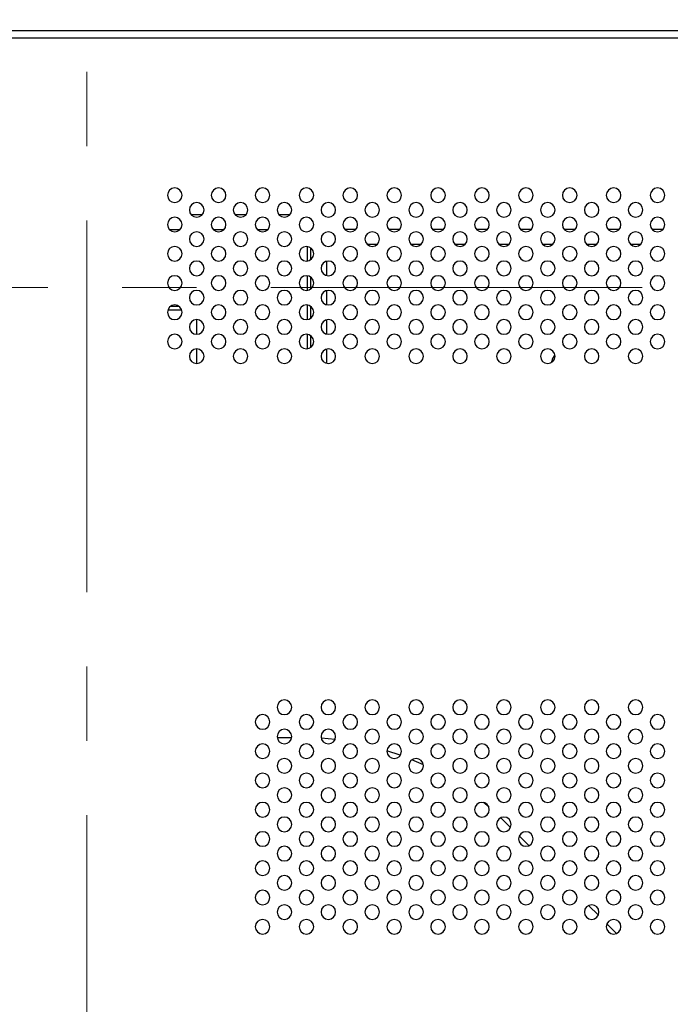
# Model space of a CAD drawing. Header units: millimetres. Extents: x 0 to 1118, y 0 to 864.
# Tile 72 of 256: x 872 to 894, y 393 to 426. Entities that reach past the tile are written whole.
import ezdxf

# ---------------------------------------------------------------- set-up
doc = ezdxf.new("R2010")
doc.units = ezdxf.units.MM
doc.linetypes.add('CENTERX2', pattern=[20.32, 12.7, -2.54, 2.54, -2.54])

msp = doc.modelspace()

# ---------------------------------------------------------------- linework, layer by layer
at = {"color": 7, "linetype": 'CENTERX2', "lineweight": 18}
for p, q in [((874.2623, 500.6948), (874.2623, 274.2629)), ((799.2623, 417.1253), (949.2623, 417.1253))]:
    msp.add_line(p, q, dxfattribs=at)
at = {"color": 7, "linetype": 'Continuous', "lineweight": 25}
for p, q in [((796.0123, 425.9056), (952.5123, 425.9056)), ((796.0623, 425.6556), (952.4623, 425.6556)), ((877.5008, 416.3556), (877.0238, 416.3556)), ((877.3873, 416.4806), (877.1123, 416.4806)), ((878.0123, 415.5306), (878.0123, 416.0306)), ((878.0123, 414.5306), (878.0123, 415.0306)), ((890.152, 414.5733), (890.1498, 414.6056)), ((880.764, 401.7519), (881.2606, 401.7519)), ((884.9687, 401.1396), (884.5127, 401.2946)), ((885.7606, 400.8098), (885.3667, 400.9838)), ((886.4318, 400.4644), (886.3288, 400.5216)), ((888.5945, 398.8229), (888.4057, 399.0068)), ((888.74, 398.6774), (888.5945, 398.8229)), ((889.3648, 398.0526), (889.0343, 398.3831)), ((891.74, 395.6774), (891.4091, 396.0083)), ((892.3648, 395.0526), (892.0343, 395.3831))]:
    msp.add_line(p, q, dxfattribs=at)
at = {"color": 8, "linetype": 'Continuous', "lineweight": 25}
for p, q in [((877.8164, 419.6253), (878.2082, 419.6253)), ((879.3164, 419.6253), (879.7082, 419.6253)), ((880.8164, 419.6253), (881.2082, 419.6253)), ((877.4297, 419.095), (877.0949, 419.095)), ((878.9297, 419.095), (878.5949, 419.095)), ((880.4297, 419.095), (880.0949, 419.095)), ((883.0664, 419.1253), (883.4582, 419.1253)), ((884.5664, 419.1253), (884.9582, 419.1253)), ((886.0664, 419.1253), (886.4582, 419.1253)), ((887.5664, 419.1253), (887.9582, 419.1253)), ((889.0664, 419.1253), (889.4582, 419.1253)), ((890.5664, 419.1253), (890.9582, 419.1253)), ((892.0664, 419.1253), (892.4582, 419.1253)), ((893.5664, 419.1253), (893.9582, 419.1253)), ((881.7837, 418.5297), (881.7837, 418.0315)), ((881.9176, 418.0847), (881.9176, 418.4765)), ((884.1797, 418.595), (883.8449, 418.595)), ((885.6797, 418.595), (885.3449, 418.595)), ((887.1797, 418.595), (886.8449, 418.595)), ((888.6797, 418.595), (888.3449, 418.595)), ((890.1797, 418.595), (889.8449, 418.595)), ((891.6797, 418.595), (891.3449, 418.595)), ((893.1797, 418.595), (892.8449, 418.595)), ((882.448, 418.0222), (882.448, 417.539)), ((881.7837, 417.5297), (881.7837, 417.0315)), ((881.9176, 417.0847), (881.9176, 417.4765)), ((882.448, 417.0222), (882.448, 416.539)), ((881.7837, 416.5297), (881.7837, 416.0315)), ((881.9176, 416.0847), (881.9176, 416.4765)), ((882.448, 416.0222), (882.448, 415.539)), ((881.7837, 415.5297), (881.7837, 415.0315)), ((881.9176, 415.0847), (881.9176, 415.4765)), ((882.448, 415.0222), (882.448, 414.539))]:
    msp.add_line(p, q, dxfattribs=at)
at = {"color": 7, "linetype": 'Continuous', "lineweight": 25, "flags": 128}
for points in [[(882.7401, 401.6776), (882.5036, 401.7037), (882.2688, 401.7241)], [(887.9929, 399.3772), (887.8673, 399.482), (887.8144, 399.5251)]]:
    msp.add_lwpolyline(points, dxfattribs=at)
at = {"color": 7, "linetype": 'Continuous', "lineweight": 25}
for centre, radius, start, end in [((877.2623, 420.2806), 0.25, 0, 180), ((878.7623, 420.2806), 0.25, 0, 180), ((880.2623, 420.2806), 0.25, 0, 180), ((881.7623, 420.2806), 0.25, 0, 180), ((883.2623, 420.2806), 0.25, 0, 180), ((884.7623, 420.2806), 0.25, 0, 180), ((886.2623, 420.2806), 0.25, 0, 180), ((887.7623, 420.2806), 0.25, 0, 180), ((889.2623, 420.2806), 0.25, 0, 180), ((890.7623, 420.2806), 0.25, 0, 180), ((892.2623, 420.2806), 0.25, 0, 180), ((893.7623, 420.2806), 0.25, 0, 180), ((877.2623, 420.2806), 0.25, 180, 0), ((878.0123, 419.7806), 0.25, 0, 180), ((878.7623, 420.2806), 0.25, 180, 0), ((879.5123, 419.7806), 0.25, 0, 180), ((880.2623, 420.2806), 0.25, 180, 0), ((881.0123, 419.7806), 0.25, 0, 180), ((881.7623, 420.2806), 0.25, 180, 0), ((882.5123, 419.7806), 0.25, 0, 180), ((883.2623, 420.2806), 0.25, 180, 0), ((884.0123, 419.7806), 0.25, 0, 180), ((884.7623, 420.2806), 0.25, 180, 0), ((885.5123, 419.7806), 0.25, 0, 180), ((886.2623, 420.2806), 0.25, 180, 0), ((887.0123, 419.7806), 0.25, 0, 180), ((887.7623, 420.2806), 0.25, 180, 0), ((888.5123, 419.7806), 0.25, 0, 180), ((889.2623, 420.2806), 0.25, 180, 0), ((890.0123, 419.7806), 0.25, 0, 180), ((890.7623, 420.2806), 0.25, 180, 0), ((891.5123, 419.7806), 0.25, 0, 180), ((892.2623, 420.2806), 0.25, 180, 0), ((893.0123, 419.7806), 0.25, 0, 180), ((893.7623, 420.2806), 0.25, 180, 0), ((878.0123, 419.7806), 0.25, 180, 0), ((879.5123, 419.7806), 0.25, 180, 0), ((881.0123, 419.7806), 0.25, 180, 0), ((882.5123, 419.7806), 0.25, 180, 0), ((884.0123, 419.7806), 0.25, 180, 0), ((885.5123, 419.7806), 0.25, 180, 0), ((887.0123, 419.7806), 0.25, 180, 0), ((888.5123, 419.7806), 0.25, 180, 0), ((890.0123, 419.7806), 0.25, 180, 0), ((891.5123, 419.7806), 0.25, 180, 0), ((893.0123, 419.7806), 0.25, 180, 0), ((877.2623, 419.2806), 0.25, 0, 180), ((877.2623, 419.2806), 0.25, 180, 0), ((878.7623, 419.2806), 0.25, 0, 180), ((878.7623, 419.2806), 0.25, 180, 0), ((880.2623, 419.2806), 0.25, 0, 180), ((880.2623, 419.2806), 0.25, 180, 0), ((881.7623, 419.2806), 0.25, 0, 180), ((881.7623, 419.2806), 0.25, 180, 0), ((883.2623, 419.2806), 0.25, 0, 180), ((883.2623, 419.2806), 0.25, 180, 0), ((884.7623, 419.2806), 0.25, 0, 180), ((884.7623, 419.2806), 0.25, 180, 0), ((886.2623, 419.2806), 0.25, 0, 180), ((886.2623, 419.2806), 0.25, 180, 0), ((887.7623, 419.2806), 0.25, 0, 180), ((887.7623, 419.2806), 0.25, 180, 0), ((889.2623, 419.2806), 0.25, 0, 180), ((889.2623, 419.2806), 0.25, 180, 0), ((890.7623, 419.2806), 0.25, 0, 180), ((890.7623, 419.2806), 0.25, 180, 0), ((892.2623, 419.2806), 0.25, 0, 180), ((892.2623, 419.2806), 0.25, 180, 0), ((893.7623, 419.2806), 0.25, 0, 180), ((893.7623, 419.2806), 0.25, 180, 0), ((878.0123, 418.7806), 0.25, 0, 180), ((879.5123, 418.7806), 0.25, 0, 180), ((881.0123, 418.7806), 0.25, 0, 180), ((882.5123, 418.7806), 0.25, 0, 180), ((884.0123, 418.7806), 0.25, 0, 180), ((885.5123, 418.7806), 0.25, 0, 180), ((887.0123, 418.7806), 0.25, 0, 180), ((888.5123, 418.7806), 0.25, 0, 180), ((890.0123, 418.7806), 0.25, 0, 180), ((891.5123, 418.7806), 0.25, 0, 180), ((893.0123, 418.7806), 0.25, 0, 180), ((878.0123, 418.7806), 0.25, 180, 0), ((879.5123, 418.7806), 0.25, 180, 0), ((881.0123, 418.7806), 0.25, 180, 0), ((882.5123, 418.7806), 0.25, 180, 0), ((884.0123, 418.7806), 0.25, 180, 0), ((885.5123, 418.7806), 0.25, 180, 0), ((887.0123, 418.7806), 0.25, 180, 0), ((888.5123, 418.7806), 0.25, 180, 0), ((890.0123, 418.7806), 0.25, 180, 0), ((891.5123, 418.7806), 0.25, 180, 0), ((893.0123, 418.7806), 0.25, 180, 0), ((877.2623, 418.2806), 0.25, 0, 180), ((877.2623, 418.2806), 0.25, 180, 0), ((878.7623, 418.2806), 0.25, 0, 180), ((878.7623, 418.2806), 0.25, 180, 0), ((880.2623, 418.2806), 0.25, 0, 180), ((880.2623, 418.2806), 0.25, 180, 0), ((881.7623, 418.2806), 0.25, 0, 180), ((881.7623, 418.2806), 0.25, 180, 0), ((883.2623, 418.2806), 0.25, 0, 180), ((883.2623, 418.2806), 0.25, 180, 0), ((884.7623, 418.2806), 0.25, 0, 180), ((884.7623, 418.2806), 0.25, 180, 0), ((886.2623, 418.2806), 0.25, 0, 180), ((886.2623, 418.2806), 0.25, 180, 0), ((887.7623, 418.2806), 0.25, 0, 180), ((887.7623, 418.2806), 0.25, 180, 0), ((889.2623, 418.2806), 0.25, 0, 180), ((889.2623, 418.2806), 0.25, 180, 0), ((890.7623, 418.2806), 0.25, 0, 180), ((890.7623, 418.2806), 0.25, 180, 0), ((892.2623, 418.2806), 0.25, 0, 180), ((892.2623, 418.2806), 0.25, 180, 0), ((893.7623, 418.2806), 0.25, 0, 180), ((893.7623, 418.2806), 0.25, 180, 0), ((878.0123, 417.7806), 0.25, 0, 180), ((879.5123, 417.7806), 0.25, 0, 180), ((881.0123, 417.7806), 0.25, 0, 180), ((882.5123, 417.7806), 0.25, 0, 180), ((884.0123, 417.7806), 0.25, 0, 180), ((885.5123, 417.7806), 0.25, 0, 180), ((887.0123, 417.7806), 0.25, 0, 180), ((888.5123, 417.7806), 0.25, 0, 180), ((890.0123, 417.7806), 0.25, 0, 180), ((891.5123, 417.7806), 0.25, 0, 180), ((893.0123, 417.7806), 0.25, 0, 180), ((878.0123, 417.7806), 0.25, 180, 0), ((879.5123, 417.7806), 0.25, 180, 0), ((881.0123, 417.7806), 0.25, 180, 0), ((882.5123, 417.7806), 0.25, 180, 0), ((884.0123, 417.7806), 0.25, 180, 0), ((885.5123, 417.7806), 0.25, 180, 0), ((887.0123, 417.7806), 0.25, 180, 0), ((888.5123, 417.7806), 0.25, 180, 0), ((890.0123, 417.7806), 0.25, 180, 0), ((891.5123, 417.7806), 0.25, 180, 0), ((893.0123, 417.7806), 0.25, 180, 0), ((877.2623, 417.2806), 0.25, 0, 180), ((877.2623, 417.2806), 0.25, 180, 0), ((878.7623, 417.2806), 0.25, 0, 180), ((878.7623, 417.2806), 0.25, 180, 0), ((880.2623, 417.2806), 0.25, 0, 180), ((880.2623, 417.2806), 0.25, 180, 0), ((881.7623, 417.2806), 0.25, 0, 180), ((881.7623, 417.2806), 0.25, 180, 0), ((883.2623, 417.2806), 0.25, 0, 180), ((883.2623, 417.2806), 0.25, 180, 0), ((884.7623, 417.2806), 0.25, 0, 180), ((884.7623, 417.2806), 0.25, 180, 0), ((886.2623, 417.2806), 0.25, 0, 180), ((886.2623, 417.2806), 0.25, 180, 0), ((887.7623, 417.2806), 0.25, 0, 180), ((887.7623, 417.2806), 0.25, 180, 0), ((889.2623, 417.2806), 0.25, 0, 180), ((889.2623, 417.2806), 0.25, 180, 0), ((890.7623, 417.2806), 0.25, 0, 180), ((890.7623, 417.2806), 0.25, 180, 0), ((892.2623, 417.2806), 0.25, 0, 180), ((892.2623, 417.2806), 0.25, 180, 0), ((893.7623, 417.2806), 0.25, 0, 180), ((893.7623, 417.2806), 0.25, 180, 0), ((878.0123, 416.7806), 0.25, 0, 180), ((879.5123, 416.7806), 0.25, 0, 180), ((881.0123, 416.7806), 0.25, 0, 180), ((882.5123, 416.7806), 0.25, 0, 180), ((884.0123, 416.7806), 0.25, 0, 180), ((885.5123, 416.7806), 0.25, 0, 180), ((887.0123, 416.7806), 0.25, 0, 180), ((888.5123, 416.7806), 0.25, 0, 180), ((890.0123, 416.7806), 0.25, 0, 180), ((891.5123, 416.7806), 0.25, 0, 180), ((893.0123, 416.7806), 0.25, 0, 180), ((878.0123, 416.7806), 0.25, 180, 0), ((879.5123, 416.7806), 0.25, 180, 0), ((881.0123, 416.7806), 0.25, 180, 0), ((882.5123, 416.7806), 0.25, 180, 0), ((884.0123, 416.7806), 0.25, 180, 0), ((885.5123, 416.7806), 0.25, 180, 0), ((887.0123, 416.7806), 0.25, 180, 0), ((888.5123, 416.7806), 0.25, 180, 0), ((890.0123, 416.7806), 0.25, 180, 0), ((891.5123, 416.7806), 0.25, 180, 0), ((893.0123, 416.7806), 0.25, 180, 0), ((877.2623, 416.2806), 0.25, 0, 180), ((877.2623, 416.2806), 0.25, 180, 0), ((878.7623, 416.2806), 0.25, 0, 180), ((878.7623, 416.2806), 0.25, 180, 0), ((880.2623, 416.2806), 0.25, 0, 180), ((880.2623, 416.2806), 0.25, 180, 0), ((881.7623, 416.2806), 0.25, 0, 180), ((881.7623, 416.2806), 0.25, 180, 0), ((883.2623, 416.2806), 0.25, 0, 180), ((883.2623, 416.2806), 0.25, 180, 0), ((884.7623, 416.2806), 0.25, 0, 180), ((884.7623, 416.2806), 0.25, 180, 0), ((886.2623, 416.2806), 0.25, 0, 180), ((886.2623, 416.2806), 0.25, 180, 0), ((887.7623, 416.2806), 0.25, 0, 180), ((887.7623, 416.2806), 0.25, 180, 0), ((889.2623, 416.2806), 0.25, 0, 180), ((889.2623, 416.2806), 0.25, 180, 0), ((890.7623, 416.2806), 0.25, 0, 180), ((890.7623, 416.2806), 0.25, 180, 0), ((892.2623, 416.2806), 0.25, 0, 180), ((892.2623, 416.2806), 0.25, 180, 0), ((893.7623, 416.2806), 0.25, 0, 180), ((893.7623, 416.2806), 0.25, 180, 0), ((878.0123, 415.7806), 0.25, 0, 180), ((879.5123, 415.7806), 0.25, 0, 180), ((881.0123, 415.7806), 0.25, 0, 180), ((882.5123, 415.7806), 0.25, 0, 180), ((884.0123, 415.7806), 0.25, 0, 180), ((885.5123, 415.7806), 0.25, 0, 180), ((887.0123, 415.7806), 0.25, 0, 180), ((888.5123, 415.7806), 0.25, 0, 180), ((890.0123, 415.7806), 0.25, 0, 180), ((891.5123, 415.7806), 0.25, 0, 180), ((893.0123, 415.7806), 0.25, 0, 180), ((878.0123, 415.7806), 0.25, 180, 0), ((879.5123, 415.7806), 0.25, 180, 0), ((881.0123, 415.7806), 0.25, 180, 0), ((882.5123, 415.7806), 0.25, 180, 0), ((884.0123, 415.7806), 0.25, 180, 0), ((885.5123, 415.7806), 0.25, 180, 0), ((887.0123, 415.7806), 0.25, 180, 0), ((888.5123, 415.7806), 0.25, 180, 0), ((890.0123, 415.7806), 0.25, 180, 0), ((891.5123, 415.7806), 0.25, 180, 0), ((893.0123, 415.7806), 0.25, 180, 0), ((877.2623, 415.2806), 0.25, 0, 180), ((877.2623, 415.2806), 0.25, 180, 0), ((878.7623, 415.2806), 0.25, 0, 180), ((878.7623, 415.2806), 0.25, 180, 0), ((880.2623, 415.2806), 0.25, 0, 180), ((880.2623, 415.2806), 0.25, 180, 0), ((881.7623, 415.2806), 0.25, 0, 180), ((881.7623, 415.2806), 0.25, 180, 0), ((883.2623, 415.2806), 0.25, 0, 180), ((883.2623, 415.2806), 0.25, 180, 0), ((884.7623, 415.2806), 0.25, 0, 180), ((884.7623, 415.2806), 0.25, 180, 0), ((886.2623, 415.2806), 0.25, 0, 180), ((886.2623, 415.2806), 0.25, 180, 0), ((887.7623, 415.2806), 0.25, 0, 180), ((887.7623, 415.2806), 0.25, 180, 0), ((889.2623, 415.2806), 0.25, 0, 180), ((889.2623, 415.2806), 0.25, 180, 0), ((890.7623, 415.2806), 0.25, 0, 180), ((890.7623, 415.2806), 0.25, 180, 0), ((892.2623, 415.2806), 0.25, 0, 180), ((892.2623, 415.2806), 0.25, 180, 0), ((893.7623, 415.2806), 0.25, 0, 180), ((893.7623, 415.2806), 0.25, 180, 0), ((878.0123, 414.7806), 0.25, 0, 180), ((879.5123, 414.7806), 0.25, 0, 180), ((881.0123, 414.7806), 0.25, 0, 180), ((882.5123, 414.7806), 0.25, 0, 180), ((884.0123, 414.7806), 0.25, 0, 180), ((885.5123, 414.7806), 0.25, 0, 180), ((887.0123, 414.7806), 0.25, 0, 180), ((888.5123, 414.7806), 0.25, 0, 180), ((890.0123, 414.7806), 0.25, 0, 180), ((891.5123, 414.7806), 0.25, 0, 180), ((893.0123, 414.7806), 0.25, 0, 180), ((878.0123, 414.7806), 0.25, 180, 0), ((879.5123, 414.7806), 0.25, 180, 0), ((881.0123, 414.7806), 0.25, 180, 0), ((882.5123, 414.7806), 0.25, 180, 0), ((884.0123, 414.7806), 0.25, 180, 0), ((885.5123, 414.7806), 0.25, 180, 0), ((887.0123, 414.7806), 0.25, 180, 0), ((888.5123, 414.7806), 0.25, 180, 0), ((890.0123, 414.7806), 0.25, 180, 0), ((890.3873, 414.6056), 0.2375, 122.14544, 180), ((891.5123, 414.7806), 0.25, 180, 0), ((893.0123, 414.7806), 0.25, 180, 0), ((881.0123, 402.7806), 0.25, 0, 180), ((882.5123, 402.7806), 0.25, 0, 180), ((884.0123, 402.7806), 0.25, 0, 180), ((885.5123, 402.7806), 0.25, 0, 180), ((887.0123, 402.7806), 0.25, 0, 180), ((888.5123, 402.7806), 0.25, 0, 180), ((890.0123, 402.7806), 0.25, 0, 180), ((891.5123, 402.7806), 0.25, 0, 180), ((893.0123, 402.7806), 0.25, 0, 180), ((880.2623, 402.2806), 0.25, 0, 180), ((881.0123, 402.7806), 0.25, 180, 0), ((881.7623, 402.2806), 0.25, 0, 180), ((882.5123, 402.7806), 0.25, 180, 0), ((883.2623, 402.2806), 0.25, 0, 180), ((884.0123, 402.7806), 0.25, 180, 0), ((884.7623, 402.2806), 0.25, 0, 180), ((885.5123, 402.7806), 0.25, 180, 0), ((886.2623, 402.2806), 0.25, 0, 180), ((887.0123, 402.7806), 0.25, 180, 0), ((887.7623, 402.2806), 0.25, 0, 180), ((888.5123, 402.7806), 0.25, 180, 0), ((889.2623, 402.2806), 0.25, 0, 180), ((890.0123, 402.7806), 0.25, 180, 0), ((890.7623, 402.2806), 0.25, 0, 180), ((891.5123, 402.7806), 0.25, 180, 0), ((892.2623, 402.2806), 0.25, 0, 180), ((893.0123, 402.7806), 0.25, 180, 0), ((893.7623, 402.2806), 0.25, 0, 180), ((880.2623, 402.2806), 0.25, 180, 0), ((881.7623, 402.2806), 0.25, 180, 0), ((883.2623, 402.2806), 0.25, 180, 0), ((884.7623, 402.2806), 0.25, 180, 0), ((886.2623, 402.2806), 0.25, 180, 0), ((887.7623, 402.2806), 0.25, 180, 0), ((889.2623, 402.2806), 0.25, 180, 0), ((890.7623, 402.2806), 0.25, 180, 0), ((892.2623, 402.2806), 0.25, 180, 0), ((893.7623, 402.2806), 0.25, 180, 0), ((881.0123, 401.7806), 0.25, 0, 180), ((882.5123, 401.7806), 0.25, 0, 180), ((884.0123, 401.7806), 0.25, 0, 180), ((885.5123, 401.7806), 0.25, 0, 180), ((887.0123, 401.7806), 0.25, 0, 180), ((888.5123, 401.7806), 0.25, 0, 180), ((890.0123, 401.7806), 0.25, 0, 180), ((891.5123, 401.7806), 0.25, 0, 180), ((893.0123, 401.7806), 0.25, 0, 180), ((880.2623, 401.2806), 0.25, 0, 180), ((881.0123, 401.7806), 0.25, 180, 0), ((881.7623, 401.2806), 0.25, 0, 180), ((882.5123, 401.7806), 0.25, 180, 0), ((883.2623, 401.2806), 0.25, 0, 180), ((884.0123, 401.7806), 0.25, 180, 0), ((884.7623, 401.2806), 0.25, 0, 180), ((885.5123, 401.7806), 0.25, 180, 0), ((886.2623, 401.2806), 0.25, 0, 180), ((887.0123, 401.7806), 0.25, 180, 0), ((887.7623, 401.2806), 0.25, 0, 180), ((888.5123, 401.7806), 0.25, 180, 0), ((889.2623, 401.2806), 0.25, 0, 180), ((890.0123, 401.7806), 0.25, 180, 0), ((890.7623, 401.2806), 0.25, 0, 180), ((891.5123, 401.7806), 0.25, 180, 0), ((892.2623, 401.2806), 0.25, 0, 180), ((893.0123, 401.7806), 0.25, 180, 0), ((893.7623, 401.2806), 0.25, 0, 180), ((880.2623, 401.2806), 0.25, 180, 0), ((881.7623, 401.2806), 0.25, 180, 0), ((883.2623, 401.2806), 0.25, 180, 0), ((884.7623, 401.2806), 0.25, 180, 0), ((886.2623, 401.2806), 0.25, 180, 0), ((887.7623, 401.2806), 0.25, 180, 0), ((889.2623, 401.2806), 0.25, 180, 0), ((890.7623, 401.2806), 0.25, 180, 0), ((892.2623, 401.2806), 0.25, 180, 0), ((893.7623, 401.2806), 0.25, 180, 0), ((881.0123, 400.7806), 0.25, 0, 180), ((881.0123, 400.7806), 0.25, 180, 0), ((882.5123, 400.7806), 0.25, 0, 180), ((882.5123, 400.7806), 0.25, 180, 0), ((884.0123, 400.7806), 0.25, 0, 180), ((884.0123, 400.7806), 0.25, 180, 0), ((885.5123, 400.7806), 0.25, 0, 180), ((885.5123, 400.7806), 0.25, 180, 0), ((887.0123, 400.7806), 0.25, 0, 180), ((887.0123, 400.7806), 0.25, 180, 0), ((888.5123, 400.7806), 0.25, 0, 180), ((888.5123, 400.7806), 0.25, 180, 0), ((890.0123, 400.7806), 0.25, 0, 180), ((890.0123, 400.7806), 0.25, 180, 0), ((891.5123, 400.7806), 0.25, 0, 180), ((891.5123, 400.7806), 0.25, 180, 0), ((893.0123, 400.7806), 0.25, 0, 180), ((893.0123, 400.7806), 0.25, 180, 0), ((880.2623, 400.2806), 0.25, 0, 180), ((881.7623, 400.2806), 0.25, 0, 180), ((883.2623, 400.2806), 0.25, 0, 180), ((884.7623, 400.2806), 0.25, 0, 180), ((886.2623, 400.2806), 0.25, 0, 180), ((887.7623, 400.2806), 0.25, 0, 180), ((889.2623, 400.2806), 0.25, 0, 180), ((890.7623, 400.2806), 0.25, 0, 180), ((892.2623, 400.2806), 0.25, 0, 180), ((893.7623, 400.2806), 0.25, 0, 180), ((880.2623, 400.2806), 0.25, 180, 0), ((881.7623, 400.2806), 0.25, 180, 0), ((883.2623, 400.2806), 0.25, 180, 0), ((884.7623, 400.2806), 0.25, 180, 0), ((886.2623, 400.2806), 0.25, 180, 0), ((887.7623, 400.2806), 0.25, 180, 0), ((889.2623, 400.2806), 0.25, 180, 0), ((890.7623, 400.2806), 0.25, 180, 0), ((892.2623, 400.2806), 0.25, 180, 0), ((893.7623, 400.2806), 0.25, 180, 0), ((881.0123, 399.7806), 0.25, 0, 180), ((881.0123, 399.7806), 0.25, 180, 0), ((882.5123, 399.7806), 0.25, 0, 180), ((882.5123, 399.7806), 0.25, 180, 0), ((884.0123, 399.7806), 0.25, 0, 180), ((884.0123, 399.7806), 0.25, 180, 0), ((885.5123, 399.7806), 0.25, 0, 180), ((885.5123, 399.7806), 0.25, 180, 0), ((887.0123, 399.7806), 0.25, 0, 180), ((887.0123, 399.7806), 0.25, 180, 0), ((888.5123, 399.7806), 0.25, 0, 180), ((888.5123, 399.7806), 0.25, 180, 0), ((890.0123, 399.7806), 0.25, 0, 180), ((890.0123, 399.7806), 0.25, 180, 0), ((891.5123, 399.7806), 0.25, 0, 180), ((891.5123, 399.7806), 0.25, 180, 0), ((893.0123, 399.7806), 0.25, 0, 180), ((893.0123, 399.7806), 0.25, 180, 0), ((880.2623, 399.2806), 0.25, 0, 180), ((881.7623, 399.2806), 0.25, 0, 180), ((883.2623, 399.2806), 0.25, 0, 180), ((884.7623, 399.2806), 0.25, 0, 180), ((886.2623, 399.2806), 0.25, 0, 180), ((887.7623, 399.2806), 0.25, 0, 180), ((889.2623, 399.2806), 0.25, 0, 180), ((890.7623, 399.2806), 0.25, 0, 180), ((892.2623, 399.2806), 0.25, 0, 180), ((893.7623, 399.2806), 0.25, 0, 180), ((880.2623, 399.2806), 0.25, 180, 0), ((881.7623, 399.2806), 0.25, 180, 0), ((883.2623, 399.2806), 0.25, 180, 0), ((884.7623, 399.2806), 0.25, 180, 0), ((886.2623, 399.2806), 0.25, 180, 0), ((887.7623, 399.2806), 0.25, 180, 0), ((889.2623, 399.2806), 0.25, 180, 0), ((890.7623, 399.2806), 0.25, 180, 0), ((892.2623, 399.2806), 0.25, 180, 0), ((893.7623, 399.2806), 0.25, 180, 0), ((881.0123, 398.7806), 0.25, 0, 180), ((881.0123, 398.7806), 0.25, 180, 0), ((882.5123, 398.7806), 0.25, 0, 180), ((882.5123, 398.7806), 0.25, 180, 0), ((884.0123, 398.7806), 0.25, 0, 180), ((884.0123, 398.7806), 0.25, 180, 0), ((885.5123, 398.7806), 0.25, 0, 180), ((885.5123, 398.7806), 0.25, 180, 0), ((887.0123, 398.7806), 0.25, 0, 180), ((887.0123, 398.7806), 0.25, 180, 0), ((888.5123, 398.7806), 0.25, 0, 180), ((888.5123, 398.7806), 0.25, 180, 0), ((890.0123, 398.7806), 0.25, 0, 180), ((890.0123, 398.7806), 0.25, 180, 0), ((891.5123, 398.7806), 0.25, 0, 180), ((891.5123, 398.7806), 0.25, 180, 0), ((893.0123, 398.7806), 0.25, 0, 180), ((893.0123, 398.7806), 0.25, 180, 0), ((880.2623, 398.2806), 0.25, 0, 180), ((881.7623, 398.2806), 0.25, 0, 180), ((883.2623, 398.2806), 0.25, 0, 180), ((884.7623, 398.2806), 0.25, 0, 180), ((886.2623, 398.2806), 0.25, 0, 180), ((887.7623, 398.2806), 0.25, 0, 180), ((889.2623, 398.2806), 0.25, 0, 180), ((890.7623, 398.2806), 0.25, 0, 180), ((892.2623, 398.2806), 0.25, 0, 180), ((893.7623, 398.2806), 0.25, 0, 180), ((880.2623, 398.2806), 0.25, 180, 0), ((881.7623, 398.2806), 0.25, 180, 0), ((883.2623, 398.2806), 0.25, 180, 0), ((884.7623, 398.2806), 0.25, 180, 0), ((886.2623, 398.2806), 0.25, 180, 0), ((887.7623, 398.2806), 0.25, 180, 0), ((889.2623, 398.2806), 0.25, 180, 0), ((890.7623, 398.2806), 0.25, 180, 0), ((892.2623, 398.2806), 0.25, 180, 0), ((893.7623, 398.2806), 0.25, 180, 0), ((881.0123, 397.7806), 0.25, 0, 180), ((881.0123, 397.7806), 0.25, 180, 0), ((882.5123, 397.7806), 0.25, 0, 180), ((882.5123, 397.7806), 0.25, 180, 0), ((884.0123, 397.7806), 0.25, 0, 180), ((884.0123, 397.7806), 0.25, 180, 0), ((885.5123, 397.7806), 0.25, 0, 180), ((885.5123, 397.7806), 0.25, 180, 0), ((887.0123, 397.7806), 0.25, 0, 180), ((887.0123, 397.7806), 0.25, 180, 0), ((888.5123, 397.7806), 0.25, 0, 180), ((888.5123, 397.7806), 0.25, 180, 0), ((890.0123, 397.7806), 0.25, 0, 180), ((890.0123, 397.7806), 0.25, 180, 0), ((891.5123, 397.7806), 0.25, 0, 180), ((891.5123, 397.7806), 0.25, 180, 0), ((893.0123, 397.7806), 0.25, 0, 180), ((893.0123, 397.7806), 0.25, 180, 0), ((880.2623, 397.2806), 0.25, 0, 180), ((881.7623, 397.2806), 0.25, 0, 180), ((883.2623, 397.2806), 0.25, 0, 180), ((884.7623, 397.2806), 0.25, 0, 180), ((886.2623, 397.2806), 0.25, 0, 180), ((887.7623, 397.2806), 0.25, 0, 180), ((889.2623, 397.2806), 0.25, 0, 180), ((890.7623, 397.2806), 0.25, 0, 180), ((892.2623, 397.2806), 0.25, 0, 180), ((893.7623, 397.2806), 0.25, 0, 180), ((880.2623, 397.2806), 0.25, 180, 0), ((881.7623, 397.2806), 0.25, 180, 0), ((883.2623, 397.2806), 0.25, 180, 0), ((884.7623, 397.2806), 0.25, 180, 0), ((886.2623, 397.2806), 0.25, 180, 0), ((887.7623, 397.2806), 0.25, 180, 0), ((889.2623, 397.2806), 0.25, 180, 0), ((890.7623, 397.2806), 0.25, 180, 0), ((892.2623, 397.2806), 0.25, 180, 0), ((893.7623, 397.2806), 0.25, 180, 0), ((881.0123, 396.7806), 0.25, 0, 180), ((881.0123, 396.7806), 0.25, 180, 0), ((882.5123, 396.7806), 0.25, 0, 180), ((882.5123, 396.7806), 0.25, 180, 0), ((884.0123, 396.7806), 0.25, 0, 180), ((884.0123, 396.7806), 0.25, 180, 0), ((885.5123, 396.7806), 0.25, 0, 180), ((885.5123, 396.7806), 0.25, 180, 0), ((887.0123, 396.7806), 0.25, 0, 180), ((887.0123, 396.7806), 0.25, 180, 0), ((888.5123, 396.7806), 0.25, 0, 180), ((888.5123, 396.7806), 0.25, 180, 0), ((890.0123, 396.7806), 0.25, 0, 180), ((890.0123, 396.7806), 0.25, 180, 0), ((891.5123, 396.7806), 0.25, 0, 180), ((891.5123, 396.7806), 0.25, 180, 0), ((893.0123, 396.7806), 0.25, 0, 180), ((893.0123, 396.7806), 0.25, 180, 0), ((880.2623, 396.2806), 0.25, 0, 180), ((881.7623, 396.2806), 0.25, 0, 180), ((883.2623, 396.2806), 0.25, 0, 180), ((884.7623, 396.2806), 0.25, 0, 180), ((886.2623, 396.2806), 0.25, 0, 180), ((887.7623, 396.2806), 0.25, 0, 180), ((889.2623, 396.2806), 0.25, 0, 180), ((890.7623, 396.2806), 0.25, 0, 180), ((892.2623, 396.2806), 0.25, 0, 180), ((893.7623, 396.2806), 0.25, 0, 180), ((880.2623, 396.2806), 0.25, 180, 0), ((881.7623, 396.2806), 0.25, 180, 0), ((883.2623, 396.2806), 0.25, 180, 0), ((884.7623, 396.2806), 0.25, 180, 0), ((886.2623, 396.2806), 0.25, 180, 0), ((887.7623, 396.2806), 0.25, 180, 0), ((889.2623, 396.2806), 0.25, 180, 0), ((890.7623, 396.2806), 0.25, 180, 0), ((892.2623, 396.2806), 0.25, 180, 0), ((893.7623, 396.2806), 0.25, 180, 0), ((881.0123, 395.7806), 0.25, 0, 180), ((881.0123, 395.7806), 0.25, 180, 0), ((882.5123, 395.7806), 0.25, 0, 180), ((882.5123, 395.7806), 0.25, 180, 0), ((884.0123, 395.7806), 0.25, 0, 180), ((884.0123, 395.7806), 0.25, 180, 0), ((885.5123, 395.7806), 0.25, 0, 180), ((885.5123, 395.7806), 0.25, 180, 0), ((887.0123, 395.7806), 0.25, 0, 180), ((887.0123, 395.7806), 0.25, 180, 0), ((888.5123, 395.7806), 0.25, 0, 180), ((888.5123, 395.7806), 0.25, 180, 0), ((890.0123, 395.7806), 0.25, 0, 180), ((890.0123, 395.7806), 0.25, 180, 0), ((891.5123, 395.7806), 0.25, 0, 180), ((891.5123, 395.7806), 0.25, 180, 0), ((893.0123, 395.7806), 0.25, 0, 180), ((893.0123, 395.7806), 0.25, 180, 0), ((880.2623, 395.2806), 0.25, 0, 180), ((881.7623, 395.2806), 0.25, 0, 180), ((883.2623, 395.2806), 0.25, 0, 180), ((884.7623, 395.2806), 0.25, 0, 180), ((886.2623, 395.2806), 0.25, 0, 180), ((887.7623, 395.2806), 0.25, 0, 180), ((889.2623, 395.2806), 0.25, 0, 180), ((890.7623, 395.2806), 0.25, 0, 180), ((892.2623, 395.2806), 0.25, 0, 180), ((893.7623, 395.2806), 0.25, 0, 180), ((880.2623, 395.2806), 0.25, 180, 0), ((881.7623, 395.2806), 0.25, 180, 0), ((883.2623, 395.2806), 0.25, 180, 0), ((884.7623, 395.2806), 0.25, 180, 0), ((886.2623, 395.2806), 0.25, 180, 0), ((887.7623, 395.2806), 0.25, 180, 0), ((889.2623, 395.2806), 0.25, 180, 0), ((890.7623, 395.2806), 0.25, 180, 0), ((892.2623, 395.2806), 0.25, 180, 0), ((893.7623, 395.2806), 0.25, 180, 0)]:
    msp.add_arc(centre, radius, start, end, dxfattribs=at)

doc.saveas('drawing.dxf')
